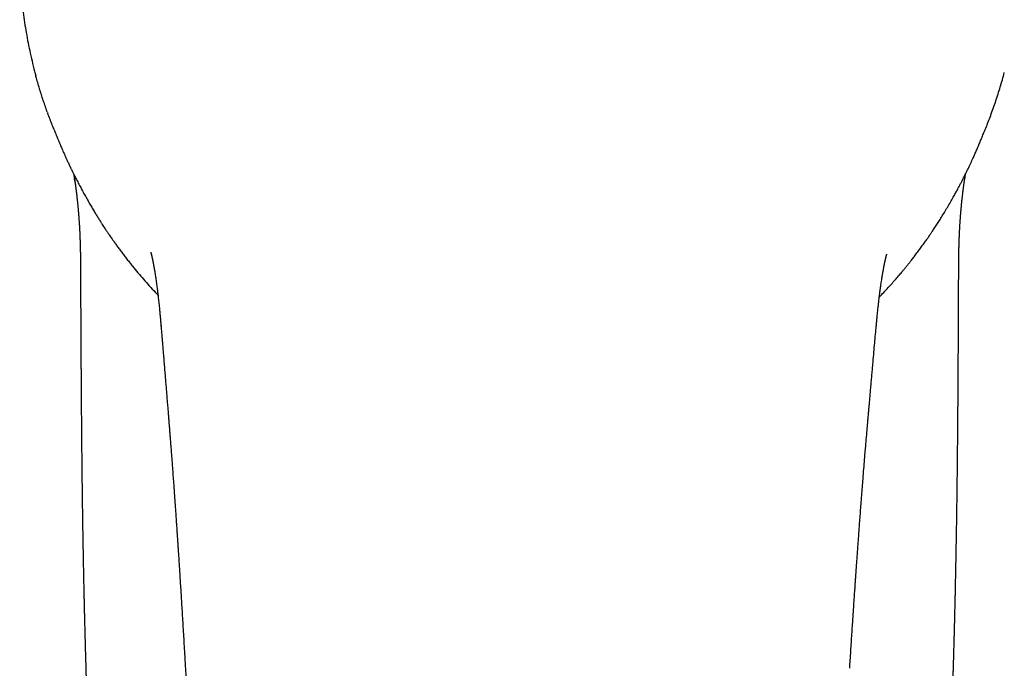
# Model space of a CAD drawing. Header units: millimetres. Extents: x 8 to 738, y 5 to 761.
# Tile 2 of 77: x 301 to 350, y 237 to 269. Entities that reach past the tile are written whole.
import ezdxf

# ---------------------------------------------------------------- set-up
doc = ezdxf.new("R2010")
doc.units = ezdxf.units.MM

msp = doc.modelspace()

# ---------------------------------------------------------------- linework, layer by layer
at = {"color": 7, "linetype": 'Continuous', "lineweight": 30}
for p, q in [((302.751, 264.574), (302.764, 264.54)), ((304.085, 261.306), (304.084, 261.312)), ((304.109, 261.18), (304.085, 261.302)), ((348.294, 261.18), (348.319, 261.302)), ((348.319, 261.305), (348.32, 261.312)), ((308.391, 253.951), (308.389, 253.977)), ((343.904, 253.848), (343.906, 253.876))]:
    msp.add_line(p, q, dxfattribs=at)
for points, knots in [([(301.369, 271.647), (301.376, 271.486), (301.389, 271.166), (301.423, 270.677), (301.468, 270.183), (301.524, 269.684), (301.591, 269.181), (301.67, 268.674), (301.762, 268.165), (301.865, 267.654), (301.981, 267.141), (302.082, 266.726), (302.15, 266.484), (302.169, 266.412)], [0, 0, 0, 0, 0.0961083, 0.1920789, 0.2879544, 0.3837764, 0.4795874, 0.5754249, 0.6713228, 0.7673145, 0.863433, 0.9597138, 1, 1, 1, 1]), ([(349.6, 264.431), (349.685, 264.666), (349.856, 265.137), (350.077, 265.85), (350.217, 266.328), (350.277, 266.568), (350.277, 266.569)], [0, 0, 0, 0, 0.333649, 0.666435, 0.998616, 1, 1, 1, 1]), ([(302.751, 264.574), (302.681, 264.773), (302.539, 265.169), (302.351, 265.769), (302.228, 266.183), (302.172, 266.397), (302.169, 266.411)], [0, 0, 0, 0, 0.327164, 0.652966, 0.977612, 1, 1, 1, 1]), ([(303.081, 263.726), (303.05, 263.8), (302.938, 264.068), (302.838, 264.341), (302.764, 264.54)], [0, 0, 0, 0, 0.272323, 1, 1, 1, 1]), ([(349.259, 263.568), (349.291, 263.646), (349.412, 263.93), (349.521, 264.22), (349.6, 264.431)], [0, 0, 0, 0, 0.270987, 1, 1, 1, 1]), ([(303.079, 263.726), (303.081, 263.721), (303.088, 263.703), (303.102, 263.67), (303.12, 263.625), (303.138, 263.578), (303.158, 263.53), (303.178, 263.48), (303.198, 263.429), (303.219, 263.375), (303.242, 263.32), (303.264, 263.264), (303.288, 263.206), (303.312, 263.147), (303.337, 263.087), (303.362, 263.028), (303.39, 262.962), (303.425, 262.88), (303.468, 262.779), (303.52, 262.66), (303.576, 262.534), (303.635, 262.402), (303.699, 262.261), (303.757, 262.136), (303.807, 262.03), (303.846, 261.947), (303.883, 261.87), (303.915, 261.804), (303.941, 261.749), (303.961, 261.708), (303.977, 261.676), (303.992, 261.646), (304.01, 261.608), (304.033, 261.562), (304.061, 261.506), (304.096, 261.436), (304.139, 261.35), (304.192, 261.246), (304.25, 261.134), (304.31, 261.017), (304.39, 260.866), (304.487, 260.685), (304.607, 260.466), (304.73, 260.248), (304.854, 260.031), (304.974, 259.827), (305.089, 259.635), (305.198, 259.457), (305.301, 259.291), (305.392, 259.147), (305.471, 259.024), (305.538, 258.921), (305.599, 258.828), (305.654, 258.745), (305.702, 258.672), (305.747, 258.605), (305.795, 258.534), (305.85, 258.454), (305.914, 258.361), (305.985, 258.259), (306.071, 258.137), (306.175, 257.993), (306.295, 257.826), (306.424, 257.653), (306.558, 257.475), (306.696, 257.297), (306.836, 257.118), (307.018, 256.891), (307.244, 256.617), (307.52, 256.294), (307.808, 255.971), (308.047, 255.71), (308.193, 255.558), (308.237, 255.513)], [0, 0, 0, 0, 0.009585, 0.035766, 0.060328, 0.083275, 0.104613, 0.124351, 0.142497, 0.159067, 0.174076, 0.187549, 0.199521, 0.210041, 0.218679, 0.226191, 0.232734, 0.23936, 0.251045, 0.264291, 0.277444, 0.291852, 0.307519, 0.324448, 0.333973, 0.343785, 0.352663, 0.360174, 0.366317, 0.371091, 0.373886, 0.376776, 0.380556, 0.385228, 0.390793, 0.397253, 0.406186, 0.416409, 0.427875, 0.439546, 0.450994, 0.472831, 0.493804, 0.517042, 0.539118, 0.560031, 0.579779, 0.598361, 0.615734, 0.631579, 0.643541, 0.6544, 0.664155, 0.672806, 0.680354, 0.686851, 0.693705, 0.702086, 0.711521, 0.72184, 0.733043, 0.748619, 0.76564, 0.783506, 0.801402, 0.819334, 0.837308, 0.855334, 0.887603, 0.920107, 0.952893, 0.986006, 1, 1, 1, 1]), ([(344.068, 255.41), (344.123, 255.467), (344.255, 255.603), (344.455, 255.818), (344.663, 256.047), (344.853, 256.262), (345.025, 256.461), (345.167, 256.628), (345.282, 256.767), (345.373, 256.879), (345.46, 256.986), (345.546, 257.093), (345.647, 257.221), (345.767, 257.375), (345.905, 257.556), (346.023, 257.714), (346.117, 257.842), (346.186, 257.936), (346.256, 258.033), (346.325, 258.131), (346.39, 258.222), (346.445, 258.3), (346.487, 258.361), (346.518, 258.406), (346.539, 258.437), (346.559, 258.466), (346.582, 258.499), (346.61, 258.541), (346.645, 258.593), (346.688, 258.656), (346.738, 258.73), (346.795, 258.817), (346.857, 258.912), (346.923, 259.012), (346.987, 259.113), (347.079, 259.257), (347.195, 259.443), (347.341, 259.683), (347.488, 259.93), (347.635, 260.183), (347.762, 260.409), (347.872, 260.608), (347.965, 260.778), (348.049, 260.936), (348.124, 261.081), (348.192, 261.212), (348.252, 261.329), (348.308, 261.441), (348.364, 261.553), (348.421, 261.669), (348.479, 261.788), (348.527, 261.888), (348.565, 261.967), (348.595, 262.031), (348.626, 262.096), (348.656, 262.161), (348.688, 262.23), (348.722, 262.306), (348.759, 262.387), (348.798, 262.474), (348.838, 262.566), (348.88, 262.661), (348.922, 262.762), (348.967, 262.866), (349.011, 262.971), (349.056, 263.077), (349.1, 263.184), (349.147, 263.294), (349.194, 263.408), (349.232, 263.5), (349.254, 263.553), (349.26, 263.568)], [0, 0, 0, 0, 0.017658, 0.042632, 0.065929, 0.087566, 0.107562, 0.125941, 0.138072, 0.14941, 0.159979, 0.170813, 0.182679, 0.199785, 0.218671, 0.23934, 0.248744, 0.258475, 0.268535, 0.278917, 0.288564, 0.296664, 0.303217, 0.307281, 0.310392, 0.312945, 0.316399, 0.32089, 0.326419, 0.332986, 0.341064, 0.350304, 0.360702, 0.371541, 0.382239, 0.392797, 0.417126, 0.440674, 0.467693, 0.49361, 0.518428, 0.536676, 0.553893, 0.569825, 0.584475, 0.597845, 0.609941, 0.620766, 0.63266, 0.645787, 0.65913, 0.672596, 0.679701, 0.686842, 0.694625, 0.703652, 0.713966, 0.725594, 0.739796, 0.755598, 0.773009, 0.792035, 0.812682, 0.834951, 0.858843, 0.882169, 0.906858, 0.932906, 0.960311, 0.989072, 1, 1, 1, 1]), ([(304.051, 261.525), (304.053, 261.512), (304.059, 261.472), (304.07, 261.401), (304.079, 261.343), (304.083, 261.312)], [0, 0, 0, 0, 0.182098, 0.569819, 1, 1, 1, 1]), ([(304.091, 261.307), (304.093, 261.293), (304.099, 261.253), (304.108, 261.191), (304.116, 261.13), (304.124, 261.076), (304.131, 261.021), (304.139, 260.961), (304.149, 260.889), (304.159, 260.809), (304.17, 260.724), (304.18, 260.64), (304.19, 260.557), (304.199, 260.479), (304.208, 260.405), (304.216, 260.334), (304.223, 260.263), (304.231, 260.192), (304.239, 260.118), (304.246, 260.046), (304.253, 259.978), (304.259, 259.915), (304.264, 259.856), (304.27, 259.792), (304.277, 259.718), (304.284, 259.634), (304.291, 259.55), (304.297, 259.478), (304.302, 259.418), (304.305, 259.368), (304.309, 259.318), (304.313, 259.263), (304.318, 259.2), (304.322, 259.128), (304.327, 259.05), (304.332, 258.972), (304.337, 258.897), (304.341, 258.825), (304.344, 258.758), (304.347, 258.697), (304.35, 258.637), (304.354, 258.551), (304.359, 258.437), (304.365, 258.301), (304.369, 258.173), (304.373, 258.053), (304.376, 257.939), (304.378, 257.832), (304.38, 257.726), (304.383, 257.606), (304.385, 257.465), (304.387, 257.298), (304.389, 257.114), (304.391, 256.911), (304.392, 256.689), (304.393, 256.453), (304.394, 256.204), (304.395, 255.942), (304.395, 255.663), (304.396, 255.376), (304.397, 255.064), (304.399, 254.741), (304.4, 254.411), (304.402, 254.102), (304.403, 253.814), (304.405, 253.547), (304.406, 253.301), (304.407, 253.073), (304.409, 252.859), (304.41, 252.653), (304.411, 252.454), (304.412, 252.254), (304.413, 252.045), (304.415, 251.82), (304.416, 251.544), (304.418, 251.225), (304.421, 250.869), (304.423, 250.517), (304.426, 250.154), (304.429, 249.777), (304.432, 249.386), (304.435, 248.995), (304.438, 248.604), (304.442, 248.212), (304.446, 247.82), (304.45, 247.421), (304.454, 247.004), (304.459, 246.562), (304.465, 246.095), (304.471, 245.608), (304.478, 245.101), (304.485, 244.575), (304.493, 244.103), (304.499, 243.69), (304.505, 243.341), (304.512, 242.992), (304.518, 242.652), (304.524, 242.328), (304.53, 242.02), (304.536, 241.73), (304.541, 241.453), (304.547, 241.19), (304.552, 240.941), (304.557, 240.711), (304.562, 240.5), (304.567, 240.306), (304.571, 240.123), (304.575, 239.945), (304.579, 239.764), (304.584, 239.573), (304.589, 239.366), (304.595, 239.141), (304.601, 238.885), (304.609, 238.595), (304.618, 238.271), (304.627, 237.925), (304.638, 237.526), (304.651, 237.072), (304.667, 236.565), (304.683, 236.038), (304.699, 235.532), (304.714, 235.057), (304.729, 234.623), (304.743, 234.201), (304.757, 233.794), (304.771, 233.403), (304.784, 233.027), (304.797, 232.665), (304.809, 232.342), (304.819, 232.057), (304.828, 231.81), (304.837, 231.581), (304.844, 231.375), (304.851, 231.191), (304.857, 231.029), (304.863, 230.882), (304.868, 230.752), (304.872, 230.635), (304.877, 230.522), (304.88, 230.418), (304.884, 230.313), (304.888, 230.208), (304.893, 230.087), (304.898, 229.949), (304.904, 229.796), (304.911, 229.626), (304.918, 229.441), (304.935, 229.001), (304.962, 228.314), (304.998, 227.388), (305.028, 226.625), (305.051, 226.023), (305.068, 225.585), (305.085, 225.162), (305.101, 224.755), (305.116, 224.364), (305.131, 223.995), (305.144, 223.649), (305.158, 223.318), (305.171, 222.986), (305.18, 222.746), (305.186, 222.615), (305.186, 222.598)], [0, 0, 0, 0, 0.001656, 0.00488, 0.007799, 0.010392, 0.012213, 0.014591, 0.017582, 0.02076, 0.024002, 0.027215, 0.030177, 0.033127, 0.035747, 0.038116, 0.040559, 0.043131, 0.045531, 0.048053, 0.050323, 0.052329, 0.054213, 0.056176, 0.05861, 0.061374, 0.064165, 0.066601, 0.06816, 0.069696, 0.071239, 0.072813, 0.074702, 0.076987, 0.079412, 0.081709, 0.083978, 0.086106, 0.088066, 0.089842, 0.091446, 0.093276, 0.097269, 0.101148, 0.104593, 0.107815, 0.110889, 0.113624, 0.11625, 0.119001, 0.122805, 0.126963, 0.131587, 0.136683, 0.142254, 0.148306, 0.154455, 0.16104, 0.168063, 0.175488, 0.182774, 0.191604, 0.199914, 0.2077, 0.214958, 0.221685, 0.227879, 0.233543, 0.238909, 0.244092, 0.249092, 0.253958, 0.259171, 0.264853, 0.271006, 0.280013, 0.288976, 0.29784, 0.306605, 0.316458, 0.326299, 0.336148, 0.346006, 0.355873, 0.365747, 0.375685, 0.386009, 0.397296, 0.409068, 0.42133, 0.434084, 0.447336, 0.461088, 0.469719, 0.478536, 0.487463, 0.496044, 0.504203, 0.511937, 0.519244, 0.52612, 0.53286, 0.539123, 0.544908, 0.550214, 0.555039, 0.559553, 0.564018, 0.568453, 0.57321, 0.578436, 0.584108, 0.590166, 0.597795, 0.605954, 0.614641, 0.623846, 0.636091, 0.648849, 0.662108, 0.67586, 0.686995, 0.697985, 0.708586, 0.718801, 0.728634, 0.738088, 0.747166, 0.755871, 0.762451, 0.768685, 0.774446, 0.779737, 0.784216, 0.788295, 0.791974, 0.795255, 0.79814, 0.800776, 0.803737, 0.806011, 0.808649, 0.811695, 0.81515, 0.819011, 0.823277, 0.827946, 0.832919, 0.856494, 0.879743, 0.902685, 0.91404, 0.925092, 0.935728, 0.945953, 0.955774, 0.965197, 0.973722, 0.981902, 0.990136, 0.998754, 1, 1, 1, 1]), ([(347.217, 222.598), (347.218, 222.605), (347.219, 222.639), (347.221, 222.698), (347.224, 222.773), (347.229, 222.878), (347.234, 223.025), (347.242, 223.216), (347.25, 223.421), (347.259, 223.639), (347.268, 223.876), (347.278, 224.133), (347.289, 224.409), (347.301, 224.703), (347.313, 225.008), (347.327, 225.369), (347.343, 225.778), (347.361, 226.252), (347.38, 226.729), (347.399, 227.208), (347.417, 227.663), (347.434, 228.098), (347.45, 228.519), (347.466, 228.935), (347.479, 229.256), (347.487, 229.482), (347.492, 229.613), (347.497, 229.744), (347.502, 229.874), (347.507, 230), (347.512, 230.116), (347.516, 230.218), (347.519, 230.304), (347.521, 230.372), (347.523, 230.424), (347.525, 230.472), (347.527, 230.529), (347.53, 230.603), (347.534, 230.693), (347.538, 230.8), (347.542, 230.923), (347.547, 231.062), (347.553, 231.217), (347.56, 231.386), (347.566, 231.564), (347.578, 231.878), (347.594, 232.318), (347.614, 232.877), (347.633, 233.418), (347.652, 233.94), (347.668, 234.423), (347.683, 234.866), (347.696, 235.267), (347.708, 235.643), (347.718, 235.944), (347.725, 236.178), (347.731, 236.358), (347.736, 236.548), (347.743, 236.754), (347.749, 236.974), (347.756, 237.219), (347.764, 237.491), (347.773, 237.791), (347.78, 238.062), (347.787, 238.302), (347.792, 238.501), (347.797, 238.694), (347.802, 238.884), (347.807, 239.063), (347.811, 239.229), (347.815, 239.37), (347.817, 239.486), (347.82, 239.577), (347.821, 239.645), (347.823, 239.708), (347.825, 239.784), (347.827, 239.887), (347.83, 240.013), (347.833, 240.151), (347.837, 240.291), (347.84, 240.429), (347.844, 240.59), (347.848, 240.773), (347.852, 240.977), (347.856, 241.178), (347.861, 241.396), (347.866, 241.638), (347.872, 241.912), (347.877, 242.204), (347.883, 242.515), (347.889, 242.844), (347.895, 243.177), (347.901, 243.512), (347.907, 243.848), (347.912, 244.197), (347.918, 244.561), (347.923, 244.938), (347.929, 245.326), (347.934, 245.728), (347.939, 246.132), (347.944, 246.526), (347.948, 246.897), (347.952, 247.244), (347.955, 247.568), (347.958, 247.87), (347.961, 248.148), (347.964, 248.403), (347.966, 248.636), (347.967, 248.826), (347.969, 248.977), (347.97, 249.098), (347.971, 249.222), (347.972, 249.356), (347.973, 249.505), (347.974, 249.684), (347.976, 249.896), (347.978, 250.144), (347.98, 250.414), (347.982, 250.693), (347.984, 250.971), (347.985, 251.248), (347.987, 251.52), (347.989, 251.786), (347.99, 252.029), (347.991, 252.238), (347.992, 252.416), (347.993, 252.57), (347.994, 252.726), (347.995, 252.897), (347.996, 253.089), (347.997, 253.3), (347.999, 253.532), (348, 253.784), (348.002, 254.094), (348.003, 254.452), (348.005, 254.848), (348.007, 255.232), (348.008, 255.605), (348.009, 255.968), (348.01, 256.321), (348.011, 256.662), (348.013, 256.968), (348.016, 257.238), (348.019, 257.474), (348.022, 257.649), (348.024, 257.763), (348.025, 257.817), (348.026, 257.863), (348.027, 257.903), (348.028, 257.945), (348.03, 257.997), (348.031, 258.064), (348.034, 258.14), (348.037, 258.229), (348.04, 258.322), (348.043, 258.415), (348.047, 258.492), (348.049, 258.547), (348.051, 258.587), (348.052, 258.62), (348.054, 258.662), (348.057, 258.714), (348.06, 258.773), (348.064, 258.843), (348.068, 258.918), (348.073, 258.997), (348.077, 259.066), (348.081, 259.127), (348.085, 259.178), (348.088, 259.225), (348.091, 259.276), (348.096, 259.336), (348.101, 259.404), (348.106, 259.471), (348.111, 259.532), (348.115, 259.586), (348.119, 259.632), (348.123, 259.671), (348.126, 259.708), (348.13, 259.751), (348.134, 259.804), (348.14, 259.862), (348.146, 259.927), (348.152, 259.99), (348.158, 260.051), (348.163, 260.102), (348.168, 260.148), (348.173, 260.195), (348.178, 260.247), (348.185, 260.307), (348.193, 260.378), (348.201, 260.451), (348.209, 260.522), (348.216, 260.58), (348.222, 260.63), (348.228, 260.68), (348.235, 260.735), (348.242, 260.793), (348.25, 260.855), (348.259, 260.922), (348.268, 260.988), (348.276, 261.051), (348.284, 261.108), (348.292, 261.165), (348.301, 261.224), (348.308, 261.273), (348.312, 261.299), (348.313, 261.306)], [0, 0, 0, 0, 0.0004735, 0.0026067, 0.0044344, 0.0061212, 0.0105235, 0.0155329, 0.0205194, 0.0259916, 0.0319508, 0.038399, 0.0453383, 0.0527719, 0.060587, 0.0682881, 0.080047, 0.0913841, 0.1039973, 0.1160326, 0.1274845, 0.1383472, 0.1488048, 0.1592582, 0.1697209, 0.1730039, 0.1762879, 0.1795729, 0.1828589, 0.1861282, 0.1890724, 0.1915783, 0.1938272, 0.1955433, 0.1967258, 0.1977471, 0.1991783, 0.201026, 0.2032909, 0.205974, 0.2090763, 0.212599, 0.2164694, 0.2207481, 0.2253296, 0.2298911, 0.244409, 0.2584724, 0.2720716, 0.2851975, 0.2978298, 0.3085065, 0.3185786, 0.3280406, 0.3368878, 0.3412754, 0.3456869, 0.3504673, 0.3556238, 0.3611565, 0.3670655, 0.3741303, 0.381667, 0.3896752, 0.3946148, 0.3997179, 0.4046966, 0.4092287, 0.4140413, 0.4182203, 0.4217657, 0.4246774, 0.4269556, 0.4286002, 0.4298463, 0.4317274, 0.4343263, 0.4376397, 0.4412202, 0.4447467, 0.4482191, 0.4516373, 0.4568993, 0.4620273, 0.4670212, 0.4720479, 0.4784603, 0.4853436, 0.4926955, 0.5005136, 0.5087948, 0.5175358, 0.5256384, 0.534094, 0.5428994, 0.5520512, 0.5615465, 0.5713824, 0.58141, 0.5919434, 0.6018801, 0.6112247, 0.6199813, 0.628154, 0.6357466, 0.6427627, 0.6492058, 0.6550789, 0.6603851, 0.6635536, 0.6664837, 0.6695243, 0.6729147, 0.6766537, 0.6807401, 0.6864409, 0.6926987, 0.6995101, 0.7067953, 0.7138358, 0.7204569, 0.7277255, 0.7344195, 0.7405433, 0.7461263, 0.7502148, 0.7539689, 0.7577304, 0.762039, 0.7668994, 0.7722078, 0.7780438, 0.7844048, 0.791285, 0.8015329, 0.8114963, 0.8211785, 0.8305828, 0.8397127, 0.8485715, 0.857162, 0.8654928, 0.8715613, 0.8775157, 0.8833713, 0.8848937, 0.8862691, 0.8874553, 0.8884532, 0.8893848, 0.8907474, 0.8926148, 0.8948178, 0.8968842, 0.8998825, 0.9024499, 0.904608, 0.9063873, 0.9071681, 0.9080298, 0.9092403, 0.9108028, 0.9126427, 0.9144262, 0.9169697, 0.9192867, 0.921376, 0.9232078, 0.9247611, 0.9260346, 0.9274742, 0.9293725, 0.9316292, 0.9337243, 0.9356245, 0.9373308, 0.9388726, 0.9399758, 0.9410399, 0.9424073, 0.9441371, 0.9461732, 0.9480771, 0.950512, 0.9524387, 0.954092, 0.955693, 0.957084, 0.9588997, 0.9611304, 0.9633508, 0.9663396, 0.9688722, 0.9709432, 0.9726308, 0.9744622, 0.9765331, 0.9787113, 0.9811183, 0.9837564, 0.9865635, 0.9891089, 0.9913865, 0.9937307, 0.9963787, 0.9990864, 1, 1, 1, 1]), ([(348.32, 261.312), (348.325, 261.343), (348.333, 261.401), (348.344, 261.474), (348.351, 261.516), (348.353, 261.531)], [0, 0, 0, 0, 0.418815, 0.796293, 1, 1, 1, 1]), ([(307.878, 257.648), (307.878, 257.648), (307.878, 257.649), (307.879, 257.644), (307.88, 257.641), (307.881, 257.638), (307.881, 257.636), (307.882, 257.633), (307.884, 257.628), (307.885, 257.622), (307.887, 257.614), (307.89, 257.606), (307.892, 257.599), (307.894, 257.591), (307.897, 257.58), (307.9, 257.565), (307.905, 257.547), (307.91, 257.526), (307.915, 257.507), (307.919, 257.49), (307.923, 257.473), (307.928, 257.453), (307.933, 257.43), (307.938, 257.406), (307.943, 257.383), (307.948, 257.362), (307.952, 257.342), (307.957, 257.321), (307.962, 257.296), (307.968, 257.269), (307.973, 257.243), (307.978, 257.218), (307.984, 257.19), (307.991, 257.158), (307.997, 257.125), (308.002, 257.098), (308.007, 257.075), (308.011, 257.051), (308.017, 257.02), (308.024, 256.983), (308.031, 256.945), (308.037, 256.908), (308.044, 256.872), (308.05, 256.837), (308.056, 256.802), (308.061, 256.77), (308.066, 256.74), (308.072, 256.708), (308.078, 256.666), (308.087, 256.611), (308.098, 256.541), (308.111, 256.46), (308.126, 256.357), (308.144, 256.237), (308.162, 256.104), (308.18, 255.976), (308.194, 255.863), (308.206, 255.766), (308.216, 255.687), (308.225, 255.613), (308.235, 255.527), (308.248, 255.421), (308.262, 255.293), (308.277, 255.159), (308.291, 255.019), (308.307, 254.865), (308.324, 254.693), (308.343, 254.496), (308.359, 254.324), (308.371, 254.182), (308.38, 254.079), (308.386, 254.01), (308.389, 253.977)], [0, 0, 0, 0, 0.001738, 0.010563, 0.018927, 0.027208, 0.035635, 0.044537, 0.053924, 0.064686, 0.074569, 0.085079, 0.094116, 0.101508, 0.112254, 0.124536, 0.139184, 0.155319, 0.168998, 0.178978, 0.187461, 0.198707, 0.211915, 0.224138, 0.235589, 0.245481, 0.253728, 0.262356, 0.273313, 0.285024, 0.295232, 0.304098, 0.313957, 0.325758, 0.338005, 0.347091, 0.353157, 0.360149, 0.369641, 0.381285, 0.392642, 0.403244, 0.413091, 0.42362, 0.433261, 0.442112, 0.450172, 0.45784, 0.467343, 0.481353, 0.498419, 0.518449, 0.538852, 0.570361, 0.599954, 0.627615, 0.653247, 0.671385, 0.687608, 0.701908, 0.715656, 0.738367, 0.763094, 0.788796, 0.815482, 0.843158, 0.877153, 0.91225, 0.948532, 0.966072, 0.983899, 1, 1, 1, 1]), ([(343.907, 253.876), (343.91, 253.906), (343.916, 253.974), (343.93, 254.126), (343.949, 254.326), (343.972, 254.559), (343.992, 254.742), (344.007, 254.886), (344.02, 254.998), (344.032, 255.107), (344.044, 255.213), (344.056, 255.314), (344.068, 255.408), (344.078, 255.494), (344.089, 255.581), (344.102, 255.676), (344.116, 255.783), (344.132, 255.899), (344.149, 256.02), (344.167, 256.145), (344.184, 256.257), (344.199, 256.352), (344.211, 256.427), (344.222, 256.494), (344.231, 256.549), (344.239, 256.592), (344.245, 256.628), (344.252, 256.667), (344.26, 256.712), (344.27, 256.768), (344.281, 256.829), (344.291, 256.882), (344.298, 256.922), (344.303, 256.945), (344.307, 256.964), (344.31, 256.98), (344.313, 256.999), (344.318, 257.023), (344.324, 257.05), (344.329, 257.076), (344.334, 257.102), (344.34, 257.127), (344.346, 257.156), (344.352, 257.186), (344.358, 257.213), (344.364, 257.238), (344.369, 257.262), (344.375, 257.289), (344.382, 257.319), (344.388, 257.345), (344.393, 257.366), (344.397, 257.38), (344.4, 257.392), (344.403, 257.406), (344.407, 257.422), (344.412, 257.438), (344.415, 257.453), (344.419, 257.465), (344.421, 257.476), (344.424, 257.484), (344.426, 257.493), (344.428, 257.501), (344.431, 257.51), (344.433, 257.517), (344.434, 257.522), (344.436, 257.527), (344.436, 257.53), (344.438, 257.537), (344.439, 257.538), (344.439, 257.539)], [0, 0, 0, 0, 0.014999, 0.033408, 0.076017, 0.117006, 0.156504, 0.178624, 0.200112, 0.220974, 0.241212, 0.260831, 0.279207, 0.295252, 0.311402, 0.331079, 0.353561, 0.378352, 0.404735, 0.432694, 0.462219, 0.481021, 0.499544, 0.515575, 0.529015, 0.539878, 0.548412, 0.557188, 0.570799, 0.586293, 0.604069, 0.624151, 0.632757, 0.63982, 0.645346, 0.649779, 0.655865, 0.663909, 0.673804, 0.683199, 0.691403, 0.701347, 0.712409, 0.725516, 0.737877, 0.746965, 0.757357, 0.770658, 0.785827, 0.802128, 0.81286, 0.820963, 0.827275, 0.835231, 0.847326, 0.860284, 0.871722, 0.881734, 0.890379, 0.899191, 0.907805, 0.918451, 0.930106, 0.940107, 0.948356, 0.955908, 0.972868, 0.990079, 1, 1, 1, 1]), ([(308.391, 253.951), (308.392, 253.944), (308.394, 253.919), (308.398, 253.866), (308.405, 253.785), (308.414, 253.679), (308.425, 253.547), (308.438, 253.392), (308.453, 253.213), (308.469, 253.011), (308.487, 252.785), (308.51, 252.511), (308.535, 252.201), (308.562, 251.868), (308.588, 251.549), (308.613, 251.244), (308.637, 250.953), (308.659, 250.676), (308.681, 250.414), (308.699, 250.194), (308.714, 250.014), (308.725, 249.872), (308.736, 249.742), (308.745, 249.628), (308.752, 249.538), (308.758, 249.469), (308.762, 249.42), (308.765, 249.381), (308.768, 249.345), (308.771, 249.305), (308.775, 249.253), (308.78, 249.191), (308.788, 249.091), (308.8, 248.95), (308.814, 248.764), (308.83, 248.568), (308.846, 248.361), (308.863, 248.145), (308.881, 247.914), (308.9, 247.667), (308.92, 247.406), (308.943, 247.094), (308.97, 246.743), (308.998, 246.364), (309.024, 246.004), (309.048, 245.662), (309.071, 245.339), (309.093, 245.035), (309.11, 244.792), (309.123, 244.606), (309.132, 244.472), (309.141, 244.342), (309.15, 244.216), (309.158, 244.087), (309.168, 243.941), (309.18, 243.771), (309.193, 243.575), (309.207, 243.362), (309.223, 243.129), (309.239, 242.877), (309.257, 242.605), (309.276, 242.315), (309.296, 242.006), (309.316, 241.681), (309.338, 241.339), (309.36, 240.982), (309.383, 240.607), (309.408, 240.211), (309.433, 239.794), (309.46, 239.356), (309.487, 238.898), (309.515, 238.423), (309.545, 237.928), (309.571, 237.474), (309.588, 237.185), (309.595, 237.067)], [0, 0, 0, 0, 0.001556, 0.005321, 0.010097, 0.016733, 0.024707, 0.034029, 0.044705, 0.05674, 0.070135, 0.084887, 0.105482, 0.125239, 0.144156, 0.162234, 0.179473, 0.195873, 0.211435, 0.226158, 0.234983, 0.243477, 0.251372, 0.258133, 0.263744, 0.267388, 0.270304, 0.272494, 0.27429, 0.276684, 0.27974, 0.283459, 0.287722, 0.297538, 0.308521, 0.320672, 0.332506, 0.345269, 0.35896, 0.37358, 0.389127, 0.405453, 0.429011, 0.451454, 0.472782, 0.492999, 0.512104, 0.530098, 0.546982, 0.555217, 0.56316, 0.570811, 0.578169, 0.585543, 0.593641, 0.604151, 0.615707, 0.62831, 0.641959, 0.656933, 0.672993, 0.69014, 0.708374, 0.727696, 0.747733, 0.768821, 0.790961, 0.814153, 0.838904, 0.864753, 0.891701, 0.91975, 0.9489, 0.979153, 1, 1, 1, 1]), ([(342.597, 236.967), (342.603, 237.066), (342.619, 237.317), (342.645, 237.713), (342.674, 238.149), (342.701, 238.563), (342.727, 238.958), (342.751, 239.326), (342.774, 239.667), (342.795, 239.984), (342.815, 240.282), (342.834, 240.563), (342.852, 240.825), (342.869, 241.07), (342.884, 241.296), (342.899, 241.505), (342.912, 241.696), (342.924, 241.869), (342.935, 242.032), (342.946, 242.182), (342.956, 242.319), (342.964, 242.441), (342.975, 242.594), (342.989, 242.791), (343.007, 243.04), (343.027, 243.311), (343.049, 243.607), (343.072, 243.928), (343.098, 244.275), (343.126, 244.645), (343.156, 245.037), (343.187, 245.445), (343.219, 245.857), (343.254, 246.293), (343.29, 246.748), (343.328, 247.221), (343.358, 247.581), (343.379, 247.833), (343.392, 247.982), (343.404, 248.129), (343.416, 248.274), (343.428, 248.416), (343.44, 248.55), (343.45, 248.668), (343.458, 248.767), (343.465, 248.849), (343.471, 248.918), (343.476, 248.976), (343.48, 249.021), (343.483, 249.059), (343.487, 249.096), (343.491, 249.149), (343.497, 249.22), (343.505, 249.313), (343.515, 249.42), (343.525, 249.542), (343.539, 249.693), (343.555, 249.877), (343.574, 250.097), (343.595, 250.34), (343.619, 250.608), (343.644, 250.895), (343.67, 251.193), (343.697, 251.49), (343.722, 251.78), (343.753, 252.133), (343.789, 252.544), (343.83, 253.008), (343.868, 253.447), (343.894, 253.732), (343.906, 253.87)], [0, 0, 0, 0, 0.017513, 0.044328, 0.06995, 0.09438, 0.11762, 0.139671, 0.159373, 0.178019, 0.19561, 0.212147, 0.227631, 0.242031, 0.255383, 0.267687, 0.278944, 0.289154, 0.298318, 0.307775, 0.315779, 0.322531, 0.329431, 0.342793, 0.357487, 0.373514, 0.390872, 0.409958, 0.43043, 0.452289, 0.475536, 0.500107, 0.524631, 0.548561, 0.57745, 0.605424, 0.632486, 0.641393, 0.650197, 0.658898, 0.667495, 0.675988, 0.684111, 0.69132, 0.696863, 0.701695, 0.705813, 0.709218, 0.71191, 0.713889, 0.715862, 0.718619, 0.723162, 0.728636, 0.734985, 0.74221, 0.750311, 0.761889, 0.774887, 0.789305, 0.805144, 0.822405, 0.840357, 0.857999, 0.875224, 0.892032, 0.921012, 0.948665, 0.974993, 1, 1, 1, 1]), ([(309.593, 237.067), (309.602, 236.901), (309.628, 236.458), (309.67, 235.745), (309.718, 234.935), (309.764, 234.146), (309.809, 233.378), (309.852, 232.644), (309.894, 231.945), (309.933, 231.279), (309.971, 230.631), (310.008, 230.002), (310.044, 229.392), (310.079, 228.801), (310.113, 228.228), (310.146, 227.675), (310.177, 227.14), (310.207, 226.626), (310.237, 226.135), (310.264, 225.664), (310.291, 225.212), (310.317, 224.776), (310.342, 224.356), (310.365, 223.952), (310.388, 223.567), (310.41, 223.201), (310.43, 222.852), (310.451, 222.503), (310.471, 222.157), (310.491, 221.815), (310.51, 221.498), (310.525, 221.25), (310.536, 221.063), (310.543, 220.933), (310.551, 220.809), (310.558, 220.691), (310.564, 220.581), (310.57, 220.483), (310.575, 220.4), (310.579, 220.333), (310.583, 220.269), (310.587, 220.195), (310.592, 220.104), (310.598, 220), (310.605, 219.885), (310.614, 219.739), (310.624, 219.558), (310.637, 219.338), (310.651, 219.1), (310.666, 218.845), (310.682, 218.573), (310.699, 218.285), (310.717, 217.981), (310.736, 217.66), (310.773, 217.026), (310.828, 216.08), (310.905, 214.766), (310.985, 213.379), (311.071, 211.919), (311.157, 210.442), (311.239, 209.059), (311.315, 207.782), (311.385, 206.621), (311.455, 205.477), (311.528, 204.322), (311.602, 203.156), (311.678, 201.981), (311.754, 200.825), (311.827, 199.767), (311.896, 198.797), (311.963, 197.905), (312.033, 197.002), (312.104, 196.164), (312.18, 195.391), (312.261, 194.684), (312.336, 194.128), (312.398, 193.726), (312.438, 193.481), (312.48, 193.234), (312.526, 192.986), (312.574, 192.74), (312.624, 192.5), (312.674, 192.275), (312.723, 192.068), (312.769, 191.88), (312.813, 191.711), (312.854, 191.561), (312.891, 191.43), (312.924, 191.318), (312.95, 191.231), (312.97, 191.166), (312.985, 191.12), (312.996, 191.085), (313.004, 191.058), (313.013, 191.029), (313.026, 190.991), (313.043, 190.939), (313.068, 190.865), (313.101, 190.769), (313.143, 190.648), (313.194, 190.512), (313.252, 190.361), (313.319, 190.196), (313.396, 190.016), (313.484, 189.822), (313.585, 189.613), (313.696, 189.402), (313.814, 189.192), (313.937, 188.988), (314.069, 188.788), (314.206, 188.594), (314.347, 188.409), (314.519, 188.199), (314.722, 187.97), (314.961, 187.726), (315.215, 187.488), (315.483, 187.258), (315.766, 187.037), (316.049, 186.834), (316.33, 186.648), (316.609, 186.478), (316.859, 186.337), (317.078, 186.221), (317.263, 186.128), (317.438, 186.045), (317.601, 185.97), (317.753, 185.904), (317.873, 185.854), (317.962, 185.817), (318.02, 185.794), (318.067, 185.776), (318.102, 185.762), (318.13, 185.751), (318.16, 185.74), (318.198, 185.726), (318.246, 185.708), (318.304, 185.686), (318.38, 185.658), (318.477, 185.624), (318.596, 185.583), (318.731, 185.538), (318.884, 185.489), (319.053, 185.437), (319.238, 185.383), (319.439, 185.327), (319.733, 185.25), (320.118, 185.157), (320.594, 185.056), (321.057, 184.969), (321.507, 184.894), (321.942, 184.829), (322.287, 184.782), (322.539, 184.751), (322.693, 184.732), (322.849, 184.714), (322.999, 184.698), (323.137, 184.683), (323.256, 184.671), (323.347, 184.662), (323.413, 184.656), (323.459, 184.652), (323.496, 184.648), (323.525, 184.646), (323.552, 184.643), (323.588, 184.64), (323.642, 184.636), (323.715, 184.629), (323.806, 184.622), (323.916, 184.614), (324.05, 184.604), (324.209, 184.593), (324.397, 184.581), (324.607, 184.57), (324.84, 184.559), (325.094, 184.549), (325.37, 184.541), (325.652, 184.536), (325.843, 184.535), (325.935, 184.535)], [0, 0, 0, 0, 0.008099, 0.021621, 0.034799, 0.04763, 0.060117, 0.072259, 0.083391, 0.094217, 0.104736, 0.114949, 0.124856, 0.134456, 0.143751, 0.152738, 0.16142, 0.169795, 0.177722, 0.185354, 0.192691, 0.199732, 0.206582, 0.213128, 0.219369, 0.225317, 0.230973, 0.236337, 0.242284, 0.247825, 0.252961, 0.257692, 0.259905, 0.262017, 0.264028, 0.265937, 0.267745, 0.269376, 0.270715, 0.271759, 0.27266, 0.273836, 0.275336, 0.277069, 0.278927, 0.28091, 0.284179, 0.28774, 0.291592, 0.295735, 0.30017, 0.304809, 0.309729, 0.314931, 0.320413, 0.340556, 0.360904, 0.384277, 0.407919, 0.431835, 0.456033, 0.475105, 0.49391, 0.51243, 0.530663, 0.550035, 0.569086, 0.587821, 0.606232, 0.620557, 0.635013, 0.649658, 0.66455, 0.675873, 0.687399, 0.699141, 0.703145, 0.707175, 0.711233, 0.715322, 0.719443, 0.723476, 0.72722, 0.730667, 0.733811, 0.736649, 0.739175, 0.741384, 0.743272, 0.744835, 0.745816, 0.7466, 0.747188, 0.747582, 0.747988, 0.748648, 0.749557, 0.750621, 0.75243, 0.754507, 0.756855, 0.759481, 0.762394, 0.765543, 0.768989, 0.772748, 0.77684, 0.780572, 0.784493, 0.788398, 0.792241, 0.796014, 0.79971, 0.80538, 0.810901, 0.816291, 0.822256, 0.828055, 0.833685, 0.839145, 0.84443, 0.849519, 0.853094, 0.856442, 0.859566, 0.862468, 0.865153, 0.867623, 0.868777, 0.86983, 0.870648, 0.871223, 0.871646, 0.872115, 0.872764, 0.873594, 0.874603, 0.875792, 0.877544, 0.879576, 0.881888, 0.884475, 0.887335, 0.890462, 0.893851, 0.897465, 0.905194, 0.913061, 0.921088, 0.928045, 0.935157, 0.942445, 0.94494, 0.947456, 0.949993, 0.952523, 0.954788, 0.956725, 0.958333, 0.959219, 0.95996, 0.960558, 0.961011, 0.961367, 0.961887, 0.962781, 0.963968, 0.965449, 0.967224, 0.969293, 0.971959, 0.974993, 0.978397, 0.982169, 0.98631, 0.990735, 0.995514, 1, 1, 1, 1])]:
    msp.add_open_spline(points, degree=3, knots=knots, dxfattribs=at)

doc.saveas('drawing.dxf')
